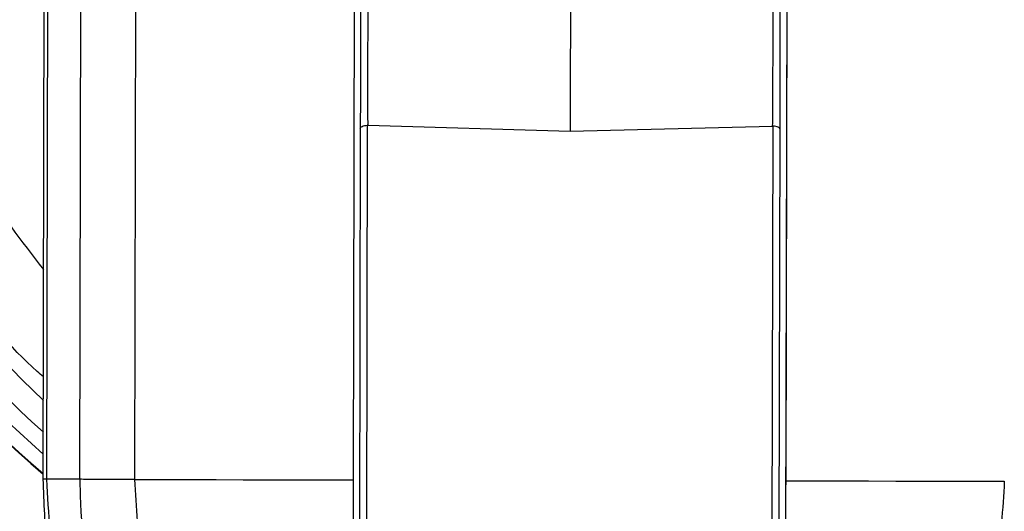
# Model space of a CAD drawing. Header units: inches. Extents: x 170 to 312, y 215 to 248.
# Tile 181 of 256: x 200.8159 to 200.8952, y 242.1758 to 242.2155. Entities that reach past the tile are written whole.
import ezdxf

# ---------------------------------------------------------------- set-up
doc = ezdxf.new("R2010")
doc.units = ezdxf.units.IN
doc.header["$LTSCALE"] = 0.25
doc.header["$MEASUREMENT"] = 0
doc.layers.add('STANDARD MOTOR LH', color=7, linetype='Continuous')

msp = doc.modelspace()

# ---------------------------------------------------------------- linework, layer by layer
at = {"layer": 'STANDARD MOTOR LH'}
for p, q in [((200.877583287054, 242.1562983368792), (200.8777780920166, 242.2487056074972)), ((200.8180569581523, 242.178413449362), (200.8181657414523, 242.230016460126)), ((200.8207149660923, 242.1784078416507), (200.8208237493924, 242.2300108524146)), ((200.825151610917, 242.1783985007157), (200.8252603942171, 242.2300014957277)), ((200.8428542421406, 242.2299644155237), (200.8427454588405, 242.1783614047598)), ((200.8776296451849, 242.1782878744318), (200.8777384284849, 242.2298908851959)), ((200.817768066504, 242.1784093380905), (200.8178605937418, 242.2223066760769)), ((200.8433210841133, 242.2066831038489), (200.8432166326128, 242.1571355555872)), ((200.8438804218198, 242.2069429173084), (200.8437754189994, 242.1571343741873)), ((200.8439166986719, 242.2069432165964), (200.8438804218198, 242.2069429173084)), ((200.8439166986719, 242.2069432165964), (200.8602342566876, 242.2064700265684)), ((200.8602342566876, 242.2064700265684), (200.8765536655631, 242.2068744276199)), ((200.8764849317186, 242.1570582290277), (200.8765899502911, 242.20687395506)), ((200.8765536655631, 242.2068744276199), (200.8765899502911, 242.20687395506)), ((200.8770437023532, 242.1570570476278), (200.8771481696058, 242.2066117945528)), ((200.8180569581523, 242.178413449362), (200.8177916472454, 242.178414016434)), ((200.8207149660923, 242.1784078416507), (200.8180569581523, 242.178413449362))]:
    msp.add_line(p, q, dxfattribs=at)
at = {"layer": 'STANDARD MOTOR LH', "flags": 128}
for points in [[(200.825151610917, 242.1783985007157), (200.8273243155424, 242.1783939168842), (200.8295057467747, 242.1783893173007), (200.8316953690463, 242.1783847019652), (200.8338925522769, 242.1783800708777), (200.8360967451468, 242.1783754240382), (200.838307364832, 242.1783707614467), (200.8405237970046, 242.1783660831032), (200.8427454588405, 242.1783614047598)], [(200.8776296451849, 242.1782878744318), (200.8798513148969, 242.1782831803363), (200.8820677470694, 242.1782785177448), (200.8842783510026, 242.1782738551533), (200.8864825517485, 242.1782692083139), (200.8886797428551, 242.1782645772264), (200.8908693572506, 242.1782599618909), (200.893050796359, 242.1782553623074), (200.8952234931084, 242.1782507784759)]]:
    msp.add_lwpolyline(points, dxfattribs=at)
at = {"layer": 'STANDARD MOTOR LH'}
for centre, radius, start, end in [((200.8602836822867, 242.22992781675), 0.07336265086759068, 304.3761663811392, 235.4185970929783), ((200.860296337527, 242.2299276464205), 0.06647414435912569, 309.3139748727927, 230.2262145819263), ((200.8602963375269, 242.2299276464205), 0.06644525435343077, 309.3532215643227, 230.20556376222), ((200.860296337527, 242.2299276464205), 0.0652415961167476, 310.4353096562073, 229.3231220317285), ((200.860296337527, 242.2299276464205), 0.06392017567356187, 311.4568361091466, 228.3016317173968), ((200.860296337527, 242.2299276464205), 0.06203211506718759, 313.0230735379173, 226.7353569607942), ((200.8601875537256, 242.178324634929), 0.03947267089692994, 179.8792125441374, 359.8792184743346)]:
    msp.add_arc(centre, radius, start, end, dxfattribs=at)
for points, knots in [([(200.6774271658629, 242.5906940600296), (200.6778392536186, 242.5907283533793), (200.678663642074, 242.5907969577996), (200.6796312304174, 242.5912724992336), (200.6803211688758, 242.5918135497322), (200.680792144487, 242.5923317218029), (200.6811712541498, 242.592916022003), (200.6814493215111, 242.5935517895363), (200.6817786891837, 242.5949016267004), (200.6816066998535, 242.5969922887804), (200.6816610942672, 242.5992790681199), (200.6816537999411, 242.6015652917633), (200.6816469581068, 242.606589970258), (200.6818079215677, 242.6130074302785), (200.68149825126, 242.6184788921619), (200.6816605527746, 242.6203600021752), (200.6816816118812, 242.6204014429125), (200.6817066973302, 242.6204389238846), (200.6817484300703, 242.6204767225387), (200.6818824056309, 242.6205274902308), (200.6823938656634, 242.6204656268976), (200.6843825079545, 242.6205684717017), (200.6924301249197, 242.6203961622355), (200.7122488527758, 242.6205927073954), (200.7428125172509, 242.6204747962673), (200.7916733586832, 242.6205214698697), (200.8405457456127, 242.6205010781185), (200.8894142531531, 242.6205053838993), (200.9199571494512, 242.6205022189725), (200.9443922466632, 242.6205075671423), (200.9596621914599, 242.6204941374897), (200.9703551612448, 242.6205182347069), (200.9756961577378, 242.620484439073), (200.9783743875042, 242.6205321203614), (200.9796077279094, 242.6204696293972), (200.9801135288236, 242.6205245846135), (200.9802378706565, 242.6204849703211), (200.9802739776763, 242.6204597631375), (200.9802974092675, 242.6204372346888), (200.9803169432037, 242.6204115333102), (200.9803316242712, 242.6203837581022), (200.9803421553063, 242.6203547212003), (200.9803463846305, 242.620329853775), (200.9803481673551, 242.6203123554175), (200.9803488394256, 242.6202948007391), (200.9803480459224, 242.620242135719), (200.9803493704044, 242.6200315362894), (200.9803471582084, 242.6191890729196), (200.9803508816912, 242.6158193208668), (200.9803484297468, 242.6113262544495), (200.9803481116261, 242.6068331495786), (200.9803496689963, 242.6036239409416), (200.980337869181, 242.6000754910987), (200.9803813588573, 242.5968589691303), (200.9803300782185, 242.594686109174), (200.9804322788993, 242.5940261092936), (200.9805938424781, 242.5934659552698), (200.9808253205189, 242.5929304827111), (200.9812032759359, 242.5923423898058), (200.9818311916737, 242.5916495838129), (200.982828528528, 242.5909723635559), (200.984684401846, 242.5905600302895), (200.9870153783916, 242.5907381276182), (200.9907049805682, 242.5906682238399), (200.9971685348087, 242.5907217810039), (201.0036024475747, 242.5906449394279), (201.0084765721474, 242.5907219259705), (201.0096694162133, 242.5906774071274), (201.0099915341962, 242.5907047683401), (201.0100731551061, 242.5906584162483), (201.0101135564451, 242.5906224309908), (201.0101368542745, 242.5905861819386), (201.0101497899, 242.5905519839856), (201.0101559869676, 242.5905256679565), (201.0101621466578, 242.5904664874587), (201.0101530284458, 242.5902399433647), (201.0101682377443, 242.5893356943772), (201.0101428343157, 242.5857165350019), (201.0101856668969, 242.5712440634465), (201.0101481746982, 242.546430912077), (201.0101614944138, 242.5133485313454), (201.0101571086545, 242.4692380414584), (201.0101589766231, 242.4251277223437), (201.0101586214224, 242.3699897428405), (201.010158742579, 242.3258793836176), (201.0101587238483, 242.2817690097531), (201.0101587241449, 242.2486862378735), (201.0101587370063, 242.2156034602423), (201.0101586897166, 242.1853675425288), (201.0101588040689, 242.1620688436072), (201.0101586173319, 242.1477525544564), (201.0101588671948, 242.1409400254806), (201.0101585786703, 242.1376507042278), (201.0101591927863, 242.1358393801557), (201.0101575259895, 242.1345632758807), (201.0101593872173, 242.1338372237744), (201.0101585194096, 242.1336698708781), (201.01015909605, 242.1336357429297), (201.0101565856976, 242.1336069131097), (201.0101492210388, 242.1335754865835), (201.010136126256, 242.1335438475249), (201.0101183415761, 242.1335162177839), (201.0100973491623, 242.1334926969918), (201.0100648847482, 242.1334659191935), (201.0100153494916, 242.1334407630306), (201.0098682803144, 242.133429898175), (201.0093359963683, 242.1334470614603), (201.0071851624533, 242.133417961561), (201.0035055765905, 242.1334434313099), (200.9985951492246, 242.1334343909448), (200.9922861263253, 242.1334372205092), (200.9876132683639, 242.1334366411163), (200.9845769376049, 242.1334362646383)], [0, 0, 0, 0, 0.001413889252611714, 0.00282850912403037, 0.003628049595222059, 0.004427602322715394, 0.005227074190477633, 0.006016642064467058, 0.006806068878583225, 0.00998608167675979, 0.01313352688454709, 0.01470724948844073, 0.01785469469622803, 0.03044447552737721, 0.03673936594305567, 0.03681891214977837, 0.03685839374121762, 0.03689777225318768, 0.03697423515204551, 0.03704737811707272, 0.03738361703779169, 0.03869834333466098, 0.04395728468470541, 0.06499301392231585, 0.1070645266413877, 0.1491360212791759, 0.2332790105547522, 0.2753505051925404, 0.3174220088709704, 0.3384577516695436, 0.3594934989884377, 0.3700113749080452, 0.3752703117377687, 0.3778997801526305, 0.3792145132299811, 0.3795432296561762, 0.379618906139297, 0.3796564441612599, 0.379693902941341, 0.3797304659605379, 0.3797671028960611, 0.379801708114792, 0.3798363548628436, 0.3798536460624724, 0.3798622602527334, 0.3798968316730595, 0.3800349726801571, 0.3805875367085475, 0.3827978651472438, 0.3916392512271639, 0.3960599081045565, 0.3982702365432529, 0.4026908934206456, 0.4082767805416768, 0.4093563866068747, 0.4101619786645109, 0.4105637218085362, 0.4113623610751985, 0.4121609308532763, 0.4129595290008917, 0.4145733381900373, 0.4162144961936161, 0.4193997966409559, 0.4225766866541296, 0.428930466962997, 0.4416380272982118, 0.4448149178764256, 0.4456091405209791, 0.4458080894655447, 0.4458858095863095, 0.4459241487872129, 0.4459940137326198, 0.4460312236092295, 0.4460497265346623, 0.4460869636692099, 0.4462355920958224, 0.4468289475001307, 0.4492023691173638, 0.4586960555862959, 0.4966708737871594, 0.5346456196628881, 0.5726204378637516, 0.6485700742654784, 0.6865448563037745, 0.7624944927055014, 0.8004692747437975, 0.8384440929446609, 0.8764188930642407, 0.9143936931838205, 0.9425650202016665, 0.9566506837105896, 0.9636935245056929, 0.9660247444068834, 0.9679778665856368, 0.9699309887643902, 0.9704192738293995, 0.970477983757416, 0.9705073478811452, 0.9705367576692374, 0.9705774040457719, 0.9706180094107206, 0.9706540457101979, 0.9706900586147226, 0.9707260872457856, 0.9707987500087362, 0.9708765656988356, 0.9712287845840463, 0.9726376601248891, 0.9782731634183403, 0.9839086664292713, 0.9895441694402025, 0.9999999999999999, 0.9999999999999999, 0.9999999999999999, 0.9999999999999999]), ([(200.9845769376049, 242.1334362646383), (200.9843899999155, 242.1334288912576), (200.9837347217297, 242.1334030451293), (200.9829798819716, 242.1331601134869), (200.9823681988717, 242.1328190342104), (200.9820786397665, 242.1326244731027), (200.981528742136, 242.1321868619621), (200.9810706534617, 242.1316312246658), (200.9807449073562, 242.1310086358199), (200.9804690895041, 242.1303605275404), (200.980252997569, 242.1288377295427), (200.9803800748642, 242.1265159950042), (200.9803305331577, 242.1228023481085), (200.9803619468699, 242.1163082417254), (200.9803468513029, 242.1098126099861), (200.9803488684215, 242.1050569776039), (200.9803484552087, 242.103994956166), (200.9803485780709, 242.1038515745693), (200.9803484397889, 242.1038012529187), (200.9803387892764, 242.103758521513), (200.9803170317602, 242.1037201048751), (200.9802921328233, 242.1036858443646), (200.9802507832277, 242.1036510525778), (200.9801284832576, 242.1036072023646), (200.979677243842, 242.1036570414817), (200.9779234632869, 242.1035744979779), (200.9708380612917, 242.1037127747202), (200.9533751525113, 242.1035560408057), (200.915687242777, 242.1036765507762), (200.8726491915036, 242.1036218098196), (200.8295958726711, 242.1036209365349), (200.786558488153, 242.1036612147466), (200.7434407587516, 242.1034007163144), (200.7059131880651, 242.103935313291), (200.6889227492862, 242.1032702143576), (200.6828211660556, 242.1037292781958), (200.681915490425, 242.1035676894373), (200.681734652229, 242.1036653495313), (200.6817032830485, 242.103696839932), (200.6816781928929, 242.1037321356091), (200.681661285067, 242.1037730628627), (200.6816567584, 242.103808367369), (200.681654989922, 242.1038335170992), (200.6816564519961, 242.103892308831), (200.6816540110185, 242.1041271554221), (200.6816580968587, 242.1050670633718), (200.6816508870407, 242.1088257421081), (200.6816598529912, 242.1138387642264), (200.681649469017, 242.1195647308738), (200.6816767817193, 242.1236696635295), (200.6815973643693, 242.1271553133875), (200.6817553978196, 242.1294933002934), (200.6813863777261, 242.130751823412), (200.6810753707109, 242.1313830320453), (200.6807341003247, 242.1318604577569), (200.6801760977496, 242.132464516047), (200.6792946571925, 242.1331009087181), (200.6774468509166, 242.1335828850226), (200.6751006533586, 242.1333879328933), (200.6713912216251, 242.1334647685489), (200.6681426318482, 242.1334340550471), (200.6639690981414, 242.13343780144), (200.6597934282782, 242.133428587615), (200.6556250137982, 242.1334539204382), (200.6530678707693, 242.1334245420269), (200.6523315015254, 242.1334505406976), (200.6520263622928, 242.1334287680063), (200.6519510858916, 242.1334591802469), (200.6519158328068, 242.133484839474), (200.6518929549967, 242.1335069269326), (200.6518689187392, 242.1335406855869), (200.6518545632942, 242.1335748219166), (200.6518469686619, 242.1336115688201), (200.651843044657, 242.1336736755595), (200.6518492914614, 242.1339104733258), (200.6518388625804, 242.1348579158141), (200.651856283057, 242.1386470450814), (200.6518269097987, 242.1538046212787), (200.6518526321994, 242.1797882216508), (200.6518434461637, 242.2144334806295), (200.6518458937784, 242.249078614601), (200.6518450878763, 242.2952721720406), (200.6518454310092, 242.3414657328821), (200.6518453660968, 242.3992076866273), (200.6518453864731, 242.4454012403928), (200.6518453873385, 242.4858205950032), (200.6518453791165, 242.5146915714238), (200.6518454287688, 242.5398694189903), (200.6518453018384, 242.5632006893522), (200.6518455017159, 242.5769473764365), (200.6518452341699, 242.5834888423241), (200.6518455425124, 242.5866410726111), (200.6518448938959, 242.5883678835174), (200.6518466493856, 242.5895792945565), (200.6518446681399, 242.590275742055), (200.6518457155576, 242.5904455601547), (200.6518447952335, 242.5904925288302), (200.6518477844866, 242.5905271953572), (200.6518569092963, 242.5905600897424), (200.6518699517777, 242.5905902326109), (200.6518880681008, 242.5906168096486), (200.6519092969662, 242.5906400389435), (200.6519422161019, 242.5906663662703), (200.6520433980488, 242.590711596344), (200.6524522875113, 242.5906659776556), (200.6540108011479, 242.5907411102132), (200.6579290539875, 242.5906554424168), (200.6637668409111, 242.5907062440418), (200.670672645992, 242.5906910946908), (200.6751756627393, 242.5906930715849), (200.6774271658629, 242.5906940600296)], [0, 0, 0, 0, 0.0006438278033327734, 0.002256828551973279, 0.002656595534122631, 0.00305635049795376, 0.003456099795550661, 0.005076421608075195, 0.005476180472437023, 0.005875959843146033, 0.007496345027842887, 0.01069239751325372, 0.01388774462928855, 0.02027845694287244, 0.03305986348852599, 0.03625521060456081, 0.03665463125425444, 0.03671744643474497, 0.0367488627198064, 0.03682804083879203, 0.03686422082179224, 0.03690040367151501, 0.03697364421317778, 0.03704605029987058, 0.03734123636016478, 0.03849940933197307, 0.04313209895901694, 0.06166285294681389, 0.09872436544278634, 0.1728473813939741, 0.2099088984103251, 0.2469704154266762, 0.3210934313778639, 0.3581549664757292, 0.3766856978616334, 0.3790020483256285, 0.379581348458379, 0.3796586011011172, 0.3796967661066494, 0.379733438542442, 0.3798073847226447, 0.3798460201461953, 0.3798556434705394, 0.3798941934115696, 0.3800482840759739, 0.3806647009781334, 0.3831303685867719, 0.3929930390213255, 0.3979243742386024, 0.4028557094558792, 0.4071090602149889, 0.4099861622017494, 0.4107907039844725, 0.4115951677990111, 0.4123996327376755, 0.4128008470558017, 0.414427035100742, 0.4160539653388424, 0.4192645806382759, 0.4224586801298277, 0.4288468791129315, 0.4304439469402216, 0.4368321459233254, 0.443220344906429, 0.4448174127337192, 0.44561592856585, 0.4457757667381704, 0.4458517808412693, 0.4458892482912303, 0.4459255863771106, 0.4459607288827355, 0.4460314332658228, 0.4460508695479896, 0.4460898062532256, 0.4462451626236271, 0.4468665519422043, 0.4493520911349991, 0.4592942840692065, 0.499063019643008, 0.5388317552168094, 0.5786004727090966, 0.6183692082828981, 0.697906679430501, 0.7376754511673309, 0.8172129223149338, 0.8569816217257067, 0.8768660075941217, 0.9166347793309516, 0.9436855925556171, 0.9572109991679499, 0.9639737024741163, 0.9662121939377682, 0.9680662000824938, 0.9699202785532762, 0.9703838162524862, 0.9704646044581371, 0.9705050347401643, 0.9705455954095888, 0.9705838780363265, 0.970622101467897, 0.9706581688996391, 0.9706941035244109, 0.9707301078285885, 0.9708027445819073, 0.9710683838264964, 0.9721009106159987, 0.9762311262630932, 0.9844915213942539, 0.9922457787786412, 0.9999999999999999, 0.9999999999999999, 0.9999999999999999, 0.9999999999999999]), ([(200.8177854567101, 242.1866598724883), (200.8176172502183, 242.1868042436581), (200.8151895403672, 242.1888879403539), (200.8113466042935, 242.1938056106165), (200.806491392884, 242.2013048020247), (200.8028966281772, 242.2095293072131), (200.800518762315, 242.2181670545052), (200.7994417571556, 242.2270669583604), (200.7996802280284, 242.2360267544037), (200.8012313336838, 242.2448550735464), (200.8040609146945, 242.2533601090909), (200.8081078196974, 242.2613579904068), (200.8132845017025, 242.2686753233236), (200.819478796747, 242.2751544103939), (200.8265566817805, 242.2806526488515), (200.8343649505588, 242.2850595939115), (200.8427344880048, 242.2882478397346), (200.8514843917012, 242.2902679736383), (200.8574443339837, 242.2905092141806), (200.8604243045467, 242.2906298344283)], [0, 0, 0, 0, 0.00463120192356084, 0.06684173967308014, 0.129052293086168, 0.1912629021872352, 0.2534734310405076, 0.3156840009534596, 0.3778944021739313, 0.4401049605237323, 0.5023155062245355, 0.5645262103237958, 0.6267366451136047, 0.6889472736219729, 0.7511579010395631, 0.8133683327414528, 0.8755788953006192, 0.9377894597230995, 0.9999999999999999, 0.9999999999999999, 0.9999999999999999, 0.9999999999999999]), ([(200.8178037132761, 242.1953210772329), (200.8160439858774, 242.1975953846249), (200.8121425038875, 242.2026377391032), (200.8081273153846, 242.211738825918), (200.8055846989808, 242.2219432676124), (200.8050740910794, 242.2324731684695), (200.8065568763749, 242.2429011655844), (200.809994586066, 242.2528603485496), (200.8152581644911, 242.2619867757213), (200.8221576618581, 242.2699463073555), (200.8304421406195, 242.2764627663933), (200.8398107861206, 242.2812508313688), (200.8499236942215, 242.2843182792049), (200.8569160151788, 242.2846899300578), (200.860412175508, 242.2848757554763)], [0, 0, 0, 0, 0.06950211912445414, 0.1540927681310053, 0.2386835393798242, 0.3232743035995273, 0.4078648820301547, 0.4924555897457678, 0.5770465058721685, 0.6616370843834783, 0.746227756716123, 0.8308185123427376, 0.9154092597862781, 1, 1, 1, 1]), ([(200.8433427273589, 242.2169463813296), (200.8433410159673, 242.2161352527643), (200.8433375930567, 242.2145129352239), (200.8433316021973, 242.2116687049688), (200.8433257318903, 242.2088883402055), (200.843322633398, 242.2074181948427), (200.8433210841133, 242.2066831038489)], [0, 0, 0, 0, 0.2499899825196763, 0.4999985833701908, 0.7499930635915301, 0.9999999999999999, 0.9999999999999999, 0.9999999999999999, 0.9999999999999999]), ([(200.8771481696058, 242.2066117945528), (200.8771497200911, 242.2073468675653), (200.8771528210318, 242.208816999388), (200.8771586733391, 242.2115973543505), (200.8771646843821, 242.2144416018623), (200.8771680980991, 242.2160639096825), (200.8771698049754, 242.2168750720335)], [0, 0, 0, 0, 0.2500035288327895, 0.500002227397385, 0.7499985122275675, 1, 1, 1, 1]), ([(200.8439301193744, 242.2165751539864), (200.8439252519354, 242.2157898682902), (200.8439157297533, 242.2142536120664), (200.8439068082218, 242.2115998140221), (200.8439086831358, 242.2090059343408), (200.843913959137, 242.2076482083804), (200.8439166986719, 242.2069432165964)], [0, 0, 0, 0, 0.2555749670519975, 0.4999818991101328, 0.7403683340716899, 1, 1, 1, 1]), ([(200.8602554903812, 242.2165407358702), (200.8602535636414, 242.2157029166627), (200.860249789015, 242.2140615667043), (200.8602445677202, 242.2112379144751), (200.8602380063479, 242.2085151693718), (200.8602355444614, 242.2071724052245), (200.8602342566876, 242.2064700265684)], [0, 0, 0, 0, 0.2552746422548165, 0.5001019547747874, 0.7385112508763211, 1, 1, 1, 1]), ([(200.8765536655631, 242.2068744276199), (200.8765593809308, 242.2075793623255), (200.8765703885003, 242.2089370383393), (200.8765831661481, 242.2115308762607), (200.8765854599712, 242.2141847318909), (200.8765824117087, 242.2157210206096), (200.8765808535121, 242.2165063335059)], [0, 0, 0, 0, 0.2596193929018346, 0.5000165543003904, 0.7444207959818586, 1, 1, 1, 1]), ([(200.8433210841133, 242.2066831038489), (200.84333190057, 242.2067188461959), (200.8433500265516, 242.2067787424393), (200.8434782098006, 242.2068614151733), (200.8436499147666, 242.2069204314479), (200.8438061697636, 242.2069356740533), (200.8438804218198, 242.2069429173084)], [0, 0, 0, 0, 0.2991287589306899, 0.5012734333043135, 0.763006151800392, 0.9999999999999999, 0.9999999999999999, 0.9999999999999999, 0.9999999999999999]), ([(200.8771481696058, 242.2066117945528), (200.8771375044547, 242.2066475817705), (200.87711963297, 242.2067075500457), (200.8769917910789, 242.2067907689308), (200.8768203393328, 242.2068505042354), (200.8766641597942, 242.206866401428), (200.8765899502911, 242.20687395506)], [0, 0, 0, 0, 0.2991510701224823, 0.5012843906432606, 0.7630327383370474, 1, 1, 1, 1]), ([(200.9026070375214, 242.1782352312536), (200.9024895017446, 242.175865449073), (200.9022831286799, 242.1717045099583), (200.9009829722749, 242.1664206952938), (200.8995547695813, 242.1623734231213), (200.8974528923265, 242.1577860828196), (200.8940573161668, 242.1524042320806), (200.8888631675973, 242.1467534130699), (200.8827355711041, 242.1421222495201), (200.8758868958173, 242.1386702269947), (200.8685911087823, 242.136517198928), (200.8611197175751, 242.1356983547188), (200.8536296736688, 242.136191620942), (200.846281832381, 242.1380071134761), (200.8392929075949, 242.141143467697), (200.8329628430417, 242.1454939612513), (200.8275585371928, 242.1508666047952), (200.8242175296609, 242.1556473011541), (200.8223105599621, 242.1591802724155), (200.8212176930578, 242.1614962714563), (200.8200581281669, 242.1644175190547), (200.8189042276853, 242.1682597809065), (200.8179606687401, 242.1730336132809), (200.8178351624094, 242.1765397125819), (200.817768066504, 242.1784140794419)], [0, 0, 0, 0, 0.05334240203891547, 0.09366029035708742, 0.122065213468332, 0.1499939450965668, 0.2072362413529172, 0.2646463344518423, 0.3220461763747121, 0.379392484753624, 0.436554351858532, 0.4925530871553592, 0.5479051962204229, 0.6048708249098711, 0.6622118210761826, 0.7196108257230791, 0.7770266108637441, 0.8330425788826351, 0.8502952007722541, 0.8674761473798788, 0.8907279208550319, 0.92105304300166, 0.9577948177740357, 1, 1, 1, 1]), ([(200.9023181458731, 242.1782358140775), (200.9021555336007, 242.1754787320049), (200.9018303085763, 242.1699645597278), (200.8993083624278, 242.1620154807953), (200.8953992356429, 242.1546929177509), (200.8901058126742, 242.1482785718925), (200.8836709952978, 242.1430188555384), (200.8763314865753, 242.139115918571), (200.8683721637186, 242.1367197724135), (200.8600981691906, 242.1359224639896), (200.851827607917, 242.1367546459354), (200.8438784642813, 242.1391843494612), (200.8365554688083, 242.143118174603), (200.830142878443, 242.1484049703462), (200.8248765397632, 242.15484157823), (200.8209983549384, 242.162180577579), (200.8185099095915, 242.1701402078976), (200.8182079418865, 242.1756557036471), (200.8180569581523, 242.178413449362)], [0, 0, 0, 0, 0.06249989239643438, 0.1249999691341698, 0.1874999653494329, 0.2499999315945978, 0.3124999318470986, 0.3749999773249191, 0.4374999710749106, 0.4999999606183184, 0.5624999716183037, 0.624999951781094, 0.6875000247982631, 0.7499999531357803, 0.8124999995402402, 0.8750000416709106, 0.9375000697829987, 1, 1, 1, 1]), ([(200.825151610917, 242.1783985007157), (200.8246450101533, 242.1783995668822), (200.8236318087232, 242.1784016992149), (200.8223452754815, 242.1784044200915), (200.8213045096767, 242.1784065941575), (200.8209114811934, 242.1784074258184), (200.8207149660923, 242.1784078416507)], [0, 0, 0, 0, 0.2499994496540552, 0.4999988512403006, 0.7499983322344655, 1, 1, 1, 1]), ([(200.8952234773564, 242.1782507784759), (200.8950941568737, 242.1760118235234), (200.8948312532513, 242.1714601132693), (200.8927539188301, 242.1648242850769), (200.8894558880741, 242.158636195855), (200.8849969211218, 242.1532664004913), (200.8796805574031, 242.1489520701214), (200.8736700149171, 242.1457500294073), (200.8670861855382, 242.143739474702), (200.8601131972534, 242.1430536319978), (200.8531431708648, 242.1437688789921), (200.8465678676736, 242.1458071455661), (200.8405708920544, 242.1490345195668), (200.8352727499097, 242.1533712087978), (200.8308364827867, 242.1587597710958), (200.8275645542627, 242.1649617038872), (200.825515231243, 242.1716062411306), (200.8252715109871, 242.1761590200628), (200.825151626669, 242.1783985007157)], [0, 0, 0, 0, 0.06103796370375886, 0.1240878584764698, 0.1879798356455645, 0.2514479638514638, 0.3132751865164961, 0.3737492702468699, 0.4362498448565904, 0.5000000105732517, 0.5637501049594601, 0.6262505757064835, 0.6867248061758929, 0.7485519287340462, 0.8120200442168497, 0.8759120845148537, 0.9389620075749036, 1, 1, 1, 1]), ([(200.8427454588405, 242.1783614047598), (200.8427377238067, 242.1746905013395), (200.8427222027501, 242.1673244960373), (200.8427068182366, 242.1600307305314), (200.8426991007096, 242.156371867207)], [0, 0, 0, 0, 0.4983574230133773, 1, 1, 1, 1]), ([(200.877583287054, 242.1562983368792), (200.8775909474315, 242.1599331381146), (200.8776063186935, 242.1672267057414), (200.8776218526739, 242.1745927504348), (200.8776296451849, 242.1782878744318)], [0, 0, 0, 0, 0.4983571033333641, 1, 1, 1, 1])]:
    msp.add_open_spline(points, degree=3, knots=knots, dxfattribs=at)

doc.saveas('drawing.dxf')
